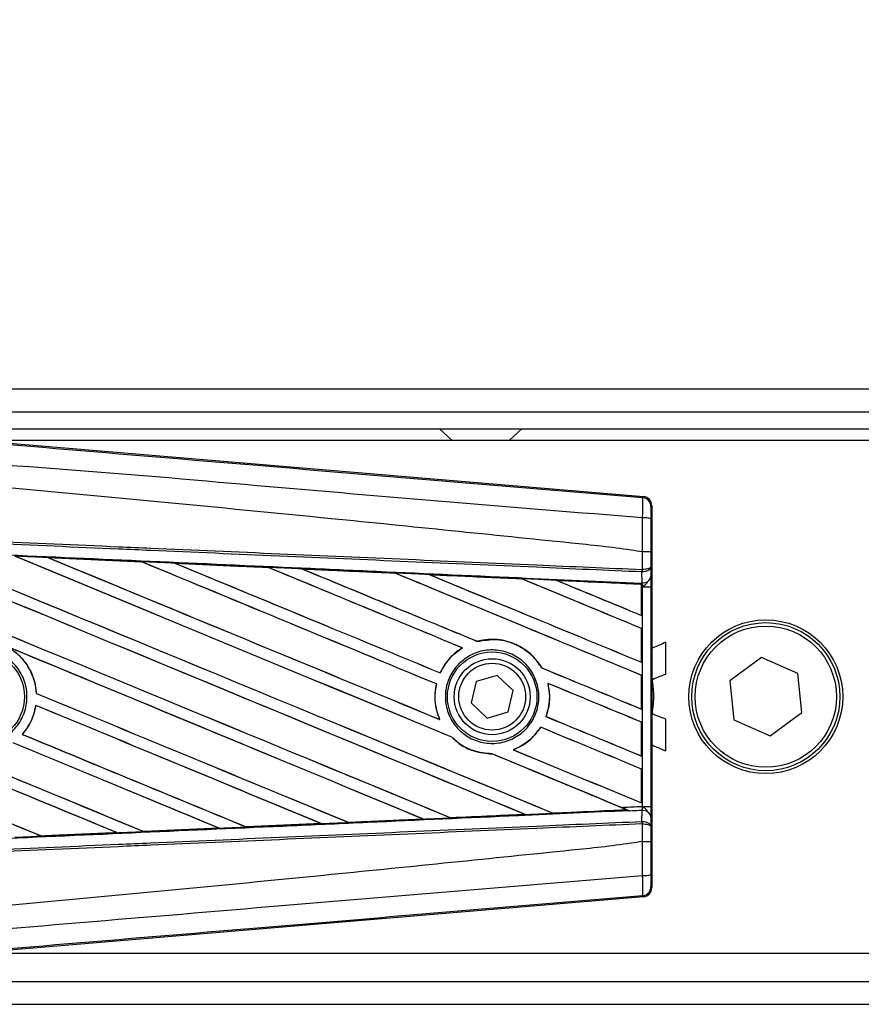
# Model space of a CAD drawing. Header units: millimetres. Extents: x 0 to 420, y 0 to 297.
# Tile 7 of 14: x 62.5 to 70.41, y 216.41 to 225.67. Entities that reach past the tile are written whole.
import ezdxf

# ---------------------------------------------------------------- set-up
doc = ezdxf.new("R2010")
doc.units = ezdxf.units.MM
doc.layers.add('QUOTE', color=174, linetype='Continuous')
doc.styles.add('SLDTEXTSTYLE3', font='TXT', dxfattribs={"width": 0.75})
doc.dimstyles.new('SLDDIMSTYLE0', dxfattribs={"dimtxt": 3, "dimasz": 3, "dimexe": 0, "dimexo": 0.0625, "dimgap": 0.75, "dimtad": 1, "dimlfac": 9.331308, "dimrnd": 1e-09, "dimzin": 12, "dimdsep": 46, "dimtxsty": 'SLDTEXTSTYLE3', "dimsah": 1, "dimcen": 0.09, "dimadec": 0, "dimazin": 3, "dimtfac": 1, "dimtdec": 3, "dimtofl": 0, "dimtmove": 0, "dimatfit": 3, "dimfxl": 0, "dimfrac": 2, "dimtolj": 1, "dimtzin": 12, "dimarcsym": 0})

# ---------------------------------------------------------------- blocks, each defined once
blk = doc.blocks.new('_D')
at = {"layer": 'QUOTE'}
for p, q in [((58.7951, 221.3018), (58.7951, 233.0106)), ((219.5443, 221.3018), (219.5443, 233.0106)), ((219.5443, 231.0106), (58.7951, 231.0106))]:
    blk.add_line(p, q, dxfattribs=at)
for points in [[(58.7951, 231.0106), (61.7951, 230.5106), (61.7951, 231.5106)], [(219.5443, 231.0106), (216.5443, 231.5106), (216.5443, 230.5106)]]:
    blk.add_solid(points, dxfattribs=at)
at = {"layer": 'QUOTE', "insert": (134.7364, 234.8778), "char_height": 3, "attachment_point": 1, "style": 'SLDTEXTSTYLE3'}
blk.add_mtext('1500', dxfattribs=at)

msp = doc.modelspace()

# ---------------------------------------------------------------- linework, layer by layer
at = {"color": 7, "linetype": 'Continuous', "lineweight": 25}
for p, q in [((216.0275, 222.1953), (58.7951, 222.1953)), ((61.7422, 221.981), (215.8616, 221.981)), ((61.9029, 221.8202), (215.7499, 221.8202)), ((66.4456, 221.8202), (66.5647, 221.7131)), ((67.1005, 221.7131), (67.2196, 221.8202)), ((62.0044, 221.7194), (68.3611, 221.1834)), ((70.5834, 221.7131), (62.0797, 221.7131)), ((68.3527, 221.1757), (68.3611, 221.1834)), ((68.4396, 221.098), (68.4312, 221.0903)), ((68.4396, 221.098), (68.4396, 217.5057)), ((62.7641, 220.6103), (63.6443, 220.5713)), ((62.7646, 220.6102), (62.7641, 220.6103)), ((62.7646, 220.6102), (62.7683, 220.6091)), ((68.3529, 220.6633), (68.353, 220.6633)), ((68.3529, 220.4981), (68.3529, 220.6633)), ((68.43, 220.6631), (68.43, 220.5203)), ((63.6443, 220.5713), (63.6448, 220.571)), ((63.6459, 220.5701), (63.6448, 220.571)), ((63.9583, 220.5571), (63.9575, 220.5574)), ((64.8358, 220.5178), (63.9583, 220.5571)), ((63.9583, 220.5571), (63.9619, 220.556)), ((64.8349, 220.5183), (64.8358, 220.5178)), ((64.8369, 220.5169), (64.8358, 220.5178)), ((68.43, 220.5203), (68.4307, 220.4329)), ((65.1531, 220.5036), (65.1518, 220.5041)), ((65.1531, 220.5036), (65.1567, 220.5026)), ((66.0282, 220.4635), (66.0272, 220.4643)), ((66.3492, 220.4498), (66.3526, 220.4488)), ((68.3476, 220.4753), (68.353, 220.4754)), ((68.3485, 220.3721), (68.3476, 220.4753)), ((68.3496, 220.4981), (68.3529, 220.4981)), ((67.2199, 220.4097), (67.2189, 220.4105)), ((68.3438, 220.3595), (67.5464, 220.3957)), ((67.5464, 220.3957), (67.5497, 220.3948)), ((68.3434, 220.3588), (68.3438, 220.3595)), ((68.3434, 220.3588), (68.3434, 220.0667)), ((68.3439, 220.3612), (68.3438, 220.3595)), ((68.3439, 220.3342), (68.3439, 220.3612)), ((68.3439, 220.066), (68.3439, 220.3342)), ((68.3541, 220.3338), (68.3439, 220.3342)), ((68.344, 220.369), (68.344, 220.3723)), ((68.344, 220.3723), (68.3485, 220.3721)), ((68.3541, 218.2699), (68.3541, 220.3338)), ((68.3541, 220.3338), (68.4311, 220.3338)), ((68.4311, 220.3338), (68.4311, 218.2699)), ((68.3434, 220.0667), (68.3439, 220.066)), ((68.3439, 219.9436), (68.3434, 219.9433)), ((68.3434, 219.9433), (68.3434, 219.626)), ((68.3439, 219.6253), (68.3439, 219.9436)), ((66.8021, 219.8217), (66.8014, 219.8225)), ((68.5729, 219.5145), (68.5729, 219.8137)), ((66.6585, 219.7611), (66.6601, 219.761)), ((68.3434, 219.626), (68.3439, 219.6253)), ((69.472, 219.6709), (69.1722, 219.452)), ((69.8115, 219.5208), (69.472, 219.6709)), ((66.4514, 219.5259), (66.4507, 219.5267)), ((66.9878, 219.5024), (66.7901, 219.4437)), ((67.1375, 219.3605), (66.9878, 219.5024)), ((67.4068, 219.5723), (67.4057, 219.5722)), ((68.3439, 219.5028), (68.3434, 219.5025)), ((68.3434, 219.5025), (68.3434, 219.1852)), ((68.3439, 219.1845), (68.3439, 219.5028)), ((69.8512, 219.1517), (69.8115, 219.5208)), ((66.415, 219.4214), (66.416, 219.4215)), ((66.7901, 219.4437), (66.742, 219.2432)), ((67.4637, 219.4274), (67.4649, 219.4264)), ((69.1722, 219.452), (69.2119, 219.0829)), ((62.6561, 219.3332), (62.6551, 219.3331)), ((67.0894, 219.1599), (67.1375, 219.3605)), ((62.6499, 219.2205), (62.6507, 219.2196)), ((66.742, 219.2432), (66.8917, 219.1013)), ((66.8917, 219.1013), (67.0894, 219.1599)), ((68.3434, 219.1852), (68.3439, 219.1845)), ((69.5515, 218.9327), (69.8512, 219.1517)), ((66.4473, 219.0868), (66.4458, 219.088)), ((67.4462, 219.1152), (67.4452, 219.1151)), ((68.3439, 219.0621), (68.3434, 219.0618)), ((68.3434, 219.0618), (68.3434, 218.7444)), ((68.3439, 218.7437), (68.3439, 219.0621)), ((68.5729, 218.791), (68.5729, 219.0902)), ((69.2119, 219.0829), (69.5515, 218.9327)), ((62.5239, 218.9471), (62.5227, 218.9471)), ((67.3957, 219.0149), (67.3963, 219.0141)), ((66.5595, 218.9206), (66.5609, 218.9206)), ((66.9386, 218.7638), (66.9396, 218.7629)), ((67.1398, 218.8011), (67.1379, 218.8013)), ((68.3434, 218.7444), (68.3439, 218.7437)), ((68.3439, 218.6213), (68.3434, 218.621)), ((68.3434, 218.621), (68.3434, 218.3036)), ((68.3439, 218.3029), (68.3439, 218.6213)), ((68.3434, 218.3036), (68.3439, 218.3029)), ((67.5111, 218.2064), (67.5103, 218.2071)), ((67.5111, 218.2064), (68.2054, 218.2379)), ((68.2028, 218.2385), (68.2054, 218.2379)), ((68.2333, 218.2265), (68.2264, 218.2294)), ((68.3476, 218.1284), (68.3485, 218.2316)), ((68.3541, 218.2699), (68.4311, 218.2699)), ((65.3331, 218.1077), (64.6277, 218.0762)), ((65.3291, 218.1088), (65.332, 218.1081)), ((65.332, 218.1081), (65.3331, 218.1077)), ((65.5886, 218.1196), (65.5877, 218.1204)), ((65.5897, 218.1191), (65.5886, 218.1196)), ((66.2922, 218.1505), (65.5897, 218.1191)), ((66.2876, 218.1519), (66.2904, 218.1512)), ((66.5499, 218.1629), (66.5491, 218.1637)), ((67.2455, 218.1951), (67.2482, 218.1945)), ((68.3476, 218.1284), (68.353, 218.1282)), ((68.3529, 218.1056), (68.3496, 218.1056)), ((68.3529, 217.9404), (68.3529, 218.1056)), ((68.4307, 218.1708), (68.43, 218.0834)), ((62.7034, 217.9908), (63.4133, 218.0223)), ((63.4103, 218.0231), (63.4133, 218.0223)), ((63.4133, 218.0223), (63.4138, 218.0222)), ((63.6653, 218.0336), (63.6644, 218.0344)), ((63.6653, 218.0336), (64.3729, 218.0651)), ((63.6657, 218.0334), (63.6653, 218.0336)), ((64.3737, 218.0649), (63.6657, 218.0334)), ((64.37, 218.0659), (64.3729, 218.0651)), ((64.3729, 218.0651), (64.3737, 218.0649)), ((64.627, 218.0765), (64.6262, 218.0773)), ((64.6277, 218.0762), (64.627, 218.0765)), ((68.43, 218.0834), (68.43, 217.9406)), ((62.7034, 217.9908), (62.7025, 217.9916)), ((62.7037, 217.9907), (62.7034, 217.9908)), ((68.353, 217.9404), (68.3529, 217.9404)), ((68.4312, 217.5134), (68.4396, 217.5057)), ((68.3611, 217.4202), (62.0044, 216.8843)), ((68.3611, 217.4202), (68.3527, 217.4279)), ((62.0797, 216.8906), (70.5834, 216.8906)), ((61.7422, 216.6227), (136.5977, 216.6227)), ((58.7951, 216.4084), (136.5977, 216.4084))]:
    msp.add_line(p, q, dxfattribs=at)
for centre, radius in [((69.5117, 219.3018), 0.7234), ((69.5117, 219.3018), 0.6966), ((69.5117, 219.3018), 0.6644), ((62.1173, 219.3018), 0.4262), ((66.9397, 219.3018), 0.4207), ((66.9397, 219.3018), 0.3572), ((66.9397, 219.3018), 0.3144)]:
    msp.add_circle(centre, radius, dxfattribs=at)
for centre, radius, start, end in [((68.3455, 221.0903), 0.0857, 0.00461, 85.17567), ((68.3708, 220.7847), 0.1993, 72.68242, 94.90681), ((68.1103, 220.5071), 0.2394, 352.38146, 357.85676), ((68.3562, 220.4477), 0.076, 264.18694, 348.74615), ((68.1157, 220.4859), 0.2375, 357.47222, 2.94403), ((68.3562, 218.156), 0.076, 11.25385, 95.81306), ((68.1103, 218.0966), 0.2394, 2.14324, 7.61854), ((68.1157, 218.1178), 0.2375, 357.05597, 2.52778), ((68.3708, 217.819), 0.1993, 265.09319, 287.31758), ((68.3455, 217.5134), 0.0857, 274.82433, 359.99539)]:
    msp.add_arc(centre, radius, start, end, dxfattribs=at)
for centre, major_axis, ratio, start_param, end_param in [((68.3539, 221.098), (0.0631, 0.058), 0.99993, 5.539882, 7.026488), ((59.019, 222.1477), (91.9265, -38.0801), 0.008062, 4.73054, 4.797762), ((59.019, 222.1477), (91.8729, -38.0579), 0.008062, 4.730592, 4.797783), ((59.019, 220.7384), (91.9265, -38.0801), 0.008062, 1.484469, 1.549716), ((59.019, 220.7384), (91.8729, -38.0579), 0.008062, 1.484474, 1.549688), ((59.019, 222.5885), (91.9265, -38.0801), 0.008062, 4.743502, 4.808268), ((59.019, 222.5885), (91.8729, -38.0579), 0.008062, 4.743562, 4.808285), ((59.019, 221.1791), (91.9265, -38.0801), 0.008062, 1.492001, 1.536762), ((59.019, 221.1791), (91.8729, -38.0579), 0.008062, 1.491968, 1.536725), ((59.019, 223.0293), (91.9265, -38.0801), 0.008062, 4.756481, 4.796624), ((59.019, 223.0293), (91.8729, -38.0579), 0.008062, 4.75655, 4.796655), ((59.019, 219.169), (91.8734, -4.0125), 0.017438, 1.521175, 1.530737), ((59.019, 221.6199), (91.9265, -38.0801), 0.008062, 1.493583, 1.523799), ((59.019, 221.6199), (91.8729, -38.0579), 0.008062, 1.493547, 1.523753), ((59.019, 223.47), (91.9265, -38.0801), 0.008062, 4.769477, 4.796669), ((59.019, 223.47), (91.8729, -38.0579), 0.008062, 4.769557, 4.796709), ((59.019, 219.169), (91.8734, -4.0125), 0.017438, 1.50819, 1.51773), ((59.019, 222.0607), (91.9265, -38.0801), 0.008062, 1.490919, 1.510827), ((59.019, 222.0607), (91.8729, -38.0579), 0.008062, 1.490887, 1.510768), ((59.019, 223.9108), (91.9265, -38.0801), 0.008062, 4.782492, 4.800496), ((59.019, 223.9108), (91.8729, -38.0579), 0.008062, 4.782585, 4.800539), ((59.019, 219.169), (91.8734, -4.0125), 0.017438, 1.495191, 1.504702), ((59.019, 222.5015), (91.9265, -38.0801), 0.008062, 1.472523, 1.497843), ((59.019, 222.5015), (91.8729, -38.0579), 0.008062, 1.472469, 1.497769), ((59.019, 224.3516), (91.9265, -38.0801), 0.008062, 4.795528, 4.817342), ((59.019, 224.3516), (91.8729, -38.0579), 0.008062, 4.795637, 4.817396), ((59.019, 219.169), (91.8734, -4.0125), 0.017438, 1.482175, 1.491649), ((59.019, 222.9423), (91.9265, -38.0801), 0.008062, 1.472523, 1.484847), ((59.019, 222.9423), (91.8729, -38.0579), 0.008062, 1.472469, 1.484754), ((59.019, 224.7924), (91.9265, -38.0801), 0.008062, 4.808585, 4.817342), ((59.019, 224.7924), (91.8729, -38.0579), 0.008062, 4.808716, 4.817396), ((59.019, 219.169), (91.8734, -4.0125), 0.017438, 1.469891, 1.478571), ((59.019, 220.8253), (91.8729, -38.0579), 0.008062, 4.715729, 4.766314), ((59.019, 220.8253), (91.9265, -38.0801), 0.008062, 4.715729, 4.766299), ((59.019, 220.2976), (91.9265, -38.0801), 0.008062, 1.494934, 1.53766), ((59.019, 220.2976), (91.8729, -38.0579), 0.008062, 1.494938, 1.537512), ((59.019, 218.9752), (91.9265, -38.0801), 0.008062, 1.52631, 1.567151), ((59.019, 218.9752), (91.8729, -38.0579), 0.008062, 1.52632, 1.567137), ((59.019, 223.9108), (91.9265, -38.0801), 0.008062, 4.807089, 4.817342), ((59.019, 223.9108), (91.8729, -38.0579), 0.008062, 4.807154, 4.817396), ((59.019, 222.0607), (91.9265, -38.0801), 0.008062, 1.472523, 1.482143), ((59.019, 222.0607), (91.8729, -38.0579), 0.008062, 1.472469, 1.482076), ((59.019, 221.7069), (91.9265, -38.0801), 0.008062, 4.755294, 4.787267), ((59.019, 221.7069), (91.8729, -38.0579), 0.008062, 4.755327, 4.787288), ((59.019, 220.3846), (91.9265, -38.0801), 0.008062, 4.722714, 4.755822), ((59.019, 220.3846), (91.8729, -38.0579), 0.008062, 4.722728, 4.755834), ((59.019, 219.8568), (91.9265, -38.0801), 0.008062, 1.505395, 1.534628), ((59.019, 219.8568), (91.8729, -38.0579), 0.008062, 1.505399, 1.534596), ((59.019, 223.47), (91.9265, -38.0801), 0.008062, 4.807519, 4.817342), ((59.019, 223.47), (91.8729, -38.0579), 0.008062, 4.807584, 4.817396), ((59.019, 221.2661), (91.9265, -38.0801), 0.008062, 4.753852, 4.77678), ((59.019, 221.2661), (91.8729, -38.0579), 0.008062, 4.753888, 4.776799), ((59.019, 221.6199), (91.9265, -38.0801), 0.008062, 1.472523, 1.482886), ((59.019, 221.6199), (91.8729, -38.0579), 0.008062, 1.472469, 1.482826), ((59.019, 219.416), (91.9265, -38.0801), 0.008062, 1.515853, 1.53695), ((59.019, 219.416), (91.8729, -38.0579), 0.008062, 1.515859, 1.536922), ((59.019, 221.1791), (91.9265, -38.0801), 0.008062, 1.474644, 1.487878), ((59.019, 221.1791), (91.8729, -38.0579), 0.008062, 1.474007, 1.487816), ((59.019, 223.0293), (91.9265, -38.0801), 0.008062, 4.804164, 4.817342), ((59.019, 223.0293), (91.8729, -38.0579), 0.008062, 4.804236, 4.817396), ((59.019, 219.4347), (91.8734, 4.0125), 0.017438, 4.804184, 4.811757), ((59.019, 221.1791), (91.9265, -38.0801), 0.008062, 1.473996, 1.474644), ((59.019, 219.4347), (91.8734, 4.0125), 0.017438, 4.772697, 4.780365), ((59.019, 219.4347), (91.8734, 4.0125), 0.017438, 4.783186, 4.790826), ((59.019, 219.4347), (91.8734, 4.0125), 0.017438, 4.793682, 4.80129), ((59.019, 219.4347), (91.8734, 4.0125), 0.017438, 4.751732, 4.759444), ((59.019, 219.4347), (91.8734, 4.0125), 0.017438, 4.762213, 4.769904), ((68.3539, 217.5057), (0.0631, -0.058), 0.99993, 5.539882, 7.026488)]:
    msp.add_ellipse(centre, major_axis=major_axis, ratio=ratio, start_param=start_param, end_param=end_param, dxfattribs=at)
for points, knots in [([(59.0365, 221.9571), (59.6699, 221.9037), (60.9367, 221.797), (62.8362, 221.6374), (65.3106, 221.4298), (67.1473, 221.2764), (68.3527, 221.1757)], [0, 0, 0, 0, 0.20362, 0.407241, 0.610948, 1, 1, 1, 1]), ([(68.3537, 220.9833), (67.1469, 221.0819), (65.3076, 221.2323), (62.8292, 221.456), (60.9245, 221.566), (59.6567, 221.7981), (59.0205, 221.7661), (59.0205, 221.7661)], [0, 0, 0, 0, 0.3887669, 0.5925279, 0.7962893, 0.9999993, 1, 1, 1, 1]), ([(68.3529, 220.6633), (68.3169, 220.6691), (68.0948, 220.7047), (67.12, 220.804), (65.1172, 221.0108), (62.2275, 221.2829), (60.0889, 221.4807), (59.019, 221.5797)], [0, 0, 0, 0, 0.011701, 0.072209, 0.314194, 0.656887, 1, 1, 1, 1]), ([(68.3537, 220.9833), (68.3544, 221.0069), (68.3556, 221.054), (68.356, 221.1138), (68.3554, 221.1565), (68.3541, 221.1738), (68.353, 221.1753), (68.3527, 221.1757)], [0, 0, 0, 0, 0.229688, 0.459597, 0.688779, 0.918089, 1, 1, 1, 1]), ([(68.4312, 221.0903), (68.4312, 221.0901), (68.431, 221.0892), (68.4307, 221.079), (68.4304, 221.0534), (68.4302, 221.0175), (68.4301, 220.9892), (68.4301, 220.975)], [0, 0, 0, 0, 0.082108, 0.311655, 0.540707, 0.77037, 1, 1, 1, 1]), ([(68.353, 220.6633), (68.3531, 220.6915), (68.3533, 220.7983), (68.3535, 220.9049), (68.3537, 220.9833)], [0, 0, 0, 0, 0.2638842, 1, 1, 1, 1]), ([(59.0195, 220.905), (59.6826, 220.876), (60.7492, 220.8295), (62.2189, 220.7654), (63.1262, 220.7259), (64.0336, 220.6863), (64.941, 220.6467), (66.1494, 220.5941), (67.2857, 220.5445), (68.0185, 220.5125), (68.3496, 220.4981)], [0, 0, 0, 0, 0.212819, 0.342375, 0.471932, 0.50432, 0.633999, 0.763656, 0.893213, 1, 1, 1, 1]), ([(68.4301, 220.975), (68.4301, 220.8985), (68.43, 220.7947), (68.43, 220.6905), (68.43, 220.6631)], [0, 0, 0, 0, 0.736574, 1, 1, 1, 1]), ([(68.3476, 220.4753), (68.0166, 220.4898), (67.2839, 220.5217), (66.1477, 220.5713), (64.9394, 220.624), (64.0321, 220.6635), (63.1248, 220.7031), (62.2175, 220.7427), (60.748, 220.8068), (59.6815, 220.8533), (59.0186, 220.8822)], [0, 0, 0, 0, 0.106787, 0.236344, 0.366001, 0.49568, 0.528068, 0.657625, 0.787181, 1, 1, 1, 1]), ([(59.0143, 220.7847), (59.1329, 220.7795), (59.7258, 220.7536), (60.7931, 220.7068), (62.2157, 220.644), (63.6375, 220.5809), (64.8213, 220.528), (66.0042, 220.4748), (67.1, 220.4254), (67.958, 220.3865), (68.344, 220.369)], [0, 0, 0, 0, 0.038064, 0.190322, 0.342581, 0.49484, 0.647098, 0.723226, 0.875485, 1, 1, 1, 1]), ([(62.7641, 220.6103), (62.7481, 220.6111), (62.668, 220.6146), (62.5646, 220.6192), (62.4772, 220.6231), (62.4539, 220.6241)], [0, 0, 0, 0, 0.1549567, 0.7747838, 1, 1, 1, 1]), ([(63.6448, 220.571), (63.6418, 220.5712), (63.3484, 220.5842), (63.055, 220.5973), (62.7646, 220.6102)], [0, 0, 0, 0, 0.010291, 1, 1, 1, 1]), ([(68.43, 220.6631), (68.4299, 220.6631), (68.4293, 220.6631), (68.4227, 220.6632), (68.4055, 220.6632), (68.3815, 220.6633), (68.3625, 220.6633), (68.353, 220.6633)], [0, 0, 0, 0, 0.071607, 0.306811, 0.537875, 0.768937, 1, 1, 1, 1]), ([(63.9575, 220.5574), (63.9415, 220.5581), (63.8614, 220.5616), (63.757, 220.5663), (63.6686, 220.5702), (63.6443, 220.5713)], [0, 0, 0, 0, 0.1534731, 0.767366, 1, 1, 1, 1]), ([(63.9575, 220.5574), (64.1308, 220.5496), (64.3716, 220.5389), (64.6641, 220.5259), (64.7833, 220.5206), (64.8349, 220.5183)], [0, 0, 0, 0, 0.592367, 0.823393, 1, 1, 1, 1]), ([(65.1518, 220.5041), (65.1358, 220.5048), (65.0557, 220.5084), (64.9501, 220.5131), (64.8605, 220.5171), (64.8349, 220.5183)], [0, 0, 0, 0, 0.15162, 0.758101, 1, 1, 1, 1]), ([(68.43, 220.5203), (68.43, 220.5202), (68.4299, 220.519), (68.4285, 220.5152), (68.4205, 220.5094), (68.403, 220.5037), (68.38, 220.4996), (68.362, 220.4986), (68.3529, 220.4981)], [0, 0, 0, 0, 0.005316, 0.1177, 0.350854, 0.570068, 0.78358, 1, 1, 1, 1]), ([(68.43, 220.5203), (68.43, 220.5202), (68.4299, 220.5176), (68.4285, 220.5101), (68.4206, 220.4983), (68.4031, 220.4867), (68.3801, 220.4784), (68.3621, 220.4764), (68.353, 220.4754)], [0, 0, 0, 0, 0.005316, 0.1177, 0.350854, 0.570068, 0.78358, 1, 1, 1, 1]), ([(65.1518, 220.5041), (65.2131, 220.5014), (65.353, 220.4951), (65.5745, 220.4852), (65.8045, 220.475), (65.9558, 220.4682), (66.0255, 220.4651)], [0, 0, 0, 0, 0.210383, 0.480144, 0.760626, 1, 1, 1, 1]), ([(66.0272, 220.4643), (65.94, 220.4683), (65.6487, 220.4814), (65.3573, 220.4945), (65.1531, 220.5036)], [0, 0, 0, 0, 0.2994906, 1, 1, 1, 1]), ([(66.3469, 220.4507), (66.3309, 220.4514), (66.2509, 220.455), (66.1438, 220.4598), (66.0526, 220.4639), (66.0255, 220.4651)], [0, 0, 0, 0, 0.149425, 0.747127, 1, 1, 1, 1]), ([(66.0255, 220.4651), (66.0261, 220.4648), (66.027, 220.4644), (66.0272, 220.4644), (66.0272, 220.4643)], [0, 0, 0, 0, 0.69763, 1, 1, 1, 1]), ([(66.3469, 220.4507), (66.4356, 220.4467), (66.6204, 220.4385), (66.9055, 220.4257), (67.1065, 220.4167), (67.2114, 220.412), (67.2161, 220.4118)], [0, 0, 0, 0, 0.306068, 0.637612, 0.983829, 1, 1, 1, 1]), ([(66.3492, 220.4498), (66.3489, 220.4499), (66.3484, 220.4501), (66.3473, 220.4506), (66.3469, 220.4507)], [0, 0, 0, 0, 0.675352, 1, 1, 1, 1]), ([(67.2189, 220.4105), (67.207, 220.4111), (66.9172, 220.4242), (66.6273, 220.4373), (66.3492, 220.4498)], [0, 0, 0, 0, 0.040966, 1, 1, 1, 1]), ([(68.4307, 220.4329), (68.4308, 220.4185), (68.431, 220.3918), (68.4311, 220.3548), (68.4311, 220.3364), (68.4311, 220.3338)], [0, 0, 0, 0, 0.497508, 0.927187, 1, 1, 1, 1]), ([(67.5427, 220.3971), (67.5267, 220.3979), (67.4468, 220.4014), (67.3379, 220.4063), (67.245, 220.4105), (67.2161, 220.4118)], [0, 0, 0, 0, 0.146921, 0.734606, 1, 1, 1, 1]), ([(67.2161, 220.4118), (67.217, 220.4114), (67.2184, 220.4108), (67.2188, 220.4106), (67.2189, 220.4105)], [0, 0, 0, 0, 0.569226, 1, 1, 1, 1]), ([(67.5427, 220.3971), (67.6438, 220.3926), (67.8602, 220.3829), (68.1272, 220.3709), (68.2931, 220.3635), (68.3439, 220.3612)], [0, 0, 0, 0, 0.3784171, 0.8098591, 1, 1, 1, 1]), ([(67.5464, 220.3957), (67.546, 220.3958), (67.5454, 220.3961), (67.5435, 220.3968), (67.5427, 220.3971)], [0, 0, 0, 0, 0.554809, 1, 1, 1, 1]), ([(68.3439, 220.3342), (68.3439, 220.3412), (68.3439, 220.3543), (68.344, 220.3665), (68.344, 220.3716), (68.344, 220.3723)], [0, 0, 0, 0, 0.497972, 0.924774, 1, 1, 1, 1]), ([(68.344, 220.369), (68.3439, 220.3667), (68.3439, 220.3635), (68.3439, 220.3617), (68.3439, 220.3612)], [0, 0, 0, 0, 0.7081808, 1, 1, 1, 1]), ([(68.3541, 220.3338), (68.354, 220.3348), (68.3535, 220.3419), (68.3519, 220.3563), (68.3497, 220.3666), (68.3485, 220.3721)], [0, 0, 0, 0, 0.071868, 0.498786, 1, 1, 1, 1]), ([(68.3541, 220.3338), (68.3542, 220.3339), (68.3606, 220.3389), (68.3764, 220.3517), (68.39, 220.3666), (68.3982, 220.3756)], [0, 0, 0, 0, 0.009942, 0.400181, 1, 1, 1, 1]), ([(62.3714, 219.7767), (62.4028, 219.7574), (62.4857, 219.7063), (62.5884, 219.5822), (62.6439, 219.4438), (62.6526, 219.3584), (62.6551, 219.3331)], [0, 0, 0, 0, 0.201287, 0.531219, 0.860982, 1, 1, 1, 1]), ([(67.4068, 219.5723), (67.3782, 219.6134), (67.3151, 219.7043), (67.1691, 219.8007), (66.9919, 219.8488), (66.8655, 219.8393), (66.8042, 219.8233), (66.8014, 219.8225)], [0, 0, 0, 0, 0.212491, 0.469957, 0.72846, 0.987664, 1, 1, 1, 1]), ([(66.8021, 219.8217), (66.8621, 219.8316), (66.9824, 219.8513), (67.1615, 219.8025), (67.3108, 219.7077), (67.3758, 219.615), (67.4057, 219.5722)], [0, 0, 0, 0, 0.258616, 0.518255, 0.777866, 1, 1, 1, 1]), ([(68.5729, 219.8137), (68.5317, 219.7961), (68.4873, 219.777), (68.4429, 219.7577), (68.4396, 219.7563)], [0, 0, 0, 0, 0.926298, 1, 1, 1, 1]), ([(61.8003, 219.6217), (61.8398, 219.6538), (61.9188, 219.718), (62.0691, 219.7576), (62.2223, 219.7484), (62.3644, 219.6882), (62.4783, 219.5845), (62.5515, 219.4489), (62.5757, 219.2968), (62.5482, 219.1453), (62.4721, 219.0115), (62.3561, 218.9103), (62.213, 218.8533), (62.0591, 218.8468), (61.9117, 218.8916), (61.7874, 218.9828), (61.7004, 219.1099), (61.6602, 219.2587), (61.6721, 219.4118), (61.7247, 219.5368), (61.7793, 219.5981), (61.8003, 219.6217)], [0, 0, 0, 0, 0.053701, 0.107401, 0.161118, 0.214849, 0.268575, 0.322276, 0.375942, 0.429583, 0.483224, 0.536891, 0.590592, 0.644318, 0.698049, 0.751765, 0.805459, 0.859132, 0.91279, 0.966445, 1, 1, 1, 1]), ([(62.6561, 219.3332), (62.6552, 219.3445), (62.6496, 219.416), (62.61, 219.5445), (62.5115, 219.6852), (62.4221, 219.7452), (62.383, 219.7714)], [0, 0, 0, 0, 0.063345, 0.400734, 0.738191, 1, 1, 1, 1]), ([(66.6585, 219.7611), (66.6535, 219.7579), (66.6161, 219.7344), (66.5352, 219.6673), (66.477, 219.5836), (66.4512, 219.5278), (66.4507, 219.5267)], [0, 0, 0, 0, 0.056659, 0.418606, 0.988574, 1, 1, 1, 1]), ([(66.4514, 219.5259), (66.4813, 219.5786), (66.5344, 219.6723), (66.6218, 219.734), (66.6601, 219.761)], [0, 0, 0, 0, 0.562837, 1, 1, 1, 1]), ([(66.626, 219.6104), (66.6643, 219.6423), (66.7408, 219.706), (66.8873, 219.7464), (67.0373, 219.7391), (67.177, 219.6815), (67.2895, 219.581), (67.3622, 219.449), (67.387, 219.3007), (67.3615, 219.1529), (67.2888, 219.0219), (67.1768, 218.9221), (67.0379, 218.8648), (66.8874, 218.8568), (66.7426, 218.8991), (66.62, 218.9873), (66.5338, 219.1109), (66.4934, 219.256), (66.5036, 219.4054), (66.5537, 219.5273), (66.606, 219.5874), (66.626, 219.6104)], [0, 0, 0, 0, 0.053804, 0.107603, 0.161518, 0.215501, 0.269422, 0.323168, 0.376705, 0.430101, 0.483493, 0.537022, 0.590757, 0.644669, 0.698652, 0.752575, 0.806342, 0.859929, 0.913385, 0.966805, 1, 1, 1, 1]), ([(68.4451, 219.4642), (68.4686, 219.4741), (68.5108, 219.492), (68.5538, 219.5076), (68.5729, 219.5145)], [0, 0, 0, 0, 0.5562157, 1, 1, 1, 1]), ([(66.415, 219.4214), (66.4109, 219.3996), (66.3958, 219.3187), (66.4034, 219.2022), (66.4351, 219.1169), (66.4458, 219.088)], [0, 0, 0, 0, 0.196069, 0.727723, 1, 1, 1, 1]), ([(66.4473, 219.0868), (66.4281, 219.1437), (66.3912, 219.2529), (66.408, 219.3669), (66.416, 219.4215)], [0, 0, 0, 0, 0.520389, 1, 1, 1, 1]), ([(67.4637, 219.4274), (67.4727, 219.3681), (67.4888, 219.2622), (67.4585, 219.16), (67.4452, 219.1151)], [0, 0, 0, 0, 0.561023, 1, 1, 1, 1]), ([(67.4462, 219.1152), (67.4543, 219.1406), (67.4806, 219.2235), (67.4842, 219.3317), (67.4686, 219.4086), (67.4649, 219.4264)], [0, 0, 0, 0, 0.2539841, 0.8264322, 1, 1, 1, 1]), ([(68.4451, 219.1392), (68.4527, 219.2003), (68.4661, 219.3088), (68.4515, 219.417), (68.4451, 219.4642)], [0, 0, 0, 0, 0.5634077, 1, 1, 1, 1]), ([(62.6499, 219.2205), (62.6356, 219.1615), (62.6113, 219.0614), (62.5485, 218.9804), (62.5227, 218.9471)], [0, 0, 0, 0, 0.588672, 1, 1, 1, 1]), ([(62.5239, 218.9471), (62.5422, 218.9703), (62.5979, 219.0409), (62.6363, 219.1379), (62.6487, 219.2085), (62.6507, 219.2196)], [0, 0, 0, 0, 0.29149, 0.888101, 1, 1, 1, 1]), ([(68.5729, 219.0902), (68.5489, 219.0991), (68.5061, 219.1149), (68.4637, 219.1318), (68.4451, 219.1392)], [0, 0, 0, 0, 0.561849, 1, 1, 1, 1]), ([(67.3957, 219.0149), (67.3589, 218.9664), (67.2894, 218.8749), (67.1864, 218.8249), (67.1379, 218.8013)], [0, 0, 0, 0, 0.529542, 1, 1, 1, 1]), ([(67.1398, 218.8011), (67.1904, 218.8261), (67.2928, 218.8766), (67.3616, 218.968), (67.3963, 219.0141)], [0, 0, 0, 0, 0.4947316, 1, 1, 1, 1]), ([(66.5595, 218.9206), (66.5758, 218.9057), (66.6362, 218.8498), (66.7633, 218.78), (66.8816, 218.7685), (66.9396, 218.7629)], [0, 0, 0, 0, 0.157382, 0.586829, 1, 1, 1, 1]), ([(66.9386, 218.7638), (66.8784, 218.77), (66.7577, 218.7823), (66.6326, 218.8539), (66.5747, 218.9078), (66.5609, 218.9206)], [0, 0, 0, 0, 0.431457, 0.865462, 1, 1, 1, 1]), ([(68.4396, 218.8484), (68.4512, 218.8433), (68.4955, 218.8238), (68.5401, 218.805), (68.5729, 218.791)], [0, 0, 0, 0, 0.261919, 1, 1, 1, 1]), ([(68.2264, 218.2294), (67.8796, 218.2136), (67.0607, 218.1765), (66.0042, 218.1288), (64.8213, 218.0757), (63.6375, 218.0228), (62.2157, 217.9597), (60.7931, 217.8969), (59.7258, 217.8501), (59.1329, 217.8242), (59.0143, 217.819)], [0, 0, 0, 0, 0.1133009, 0.26751, 0.3446127, 0.4988218, 0.6530308, 0.8072398, 0.9614489, 1, 1, 1, 1]), ([(67.2508, 218.1935), (67.2668, 218.1942), (67.3468, 218.1978), (67.4344, 218.2017), (67.506, 218.2049), (67.5136, 218.2052)], [0, 0, 0, 0, 0.182548, 0.912741, 1, 1, 1, 1]), ([(67.5136, 218.2052), (67.5128, 218.2056), (67.5115, 218.2062), (67.5112, 218.2063), (67.5111, 218.2064)], [0, 0, 0, 0, 0.576987, 1, 1, 1, 1]), ([(68.2092, 218.2364), (68.1262, 218.2327), (67.8944, 218.2223), (67.6625, 218.2119), (67.5136, 218.2052)], [0, 0, 0, 0, 0.357976, 1, 1, 1, 1]), ([(68.1499, 218.261), (68.2062, 218.2635), (68.2742, 218.2664), (68.3423, 218.2694), (68.3541, 218.2699)], [0, 0, 0, 0, 0.826564, 1, 1, 1, 1]), ([(68.2333, 218.2265), (68.2151, 218.2341), (68.1874, 218.2454), (68.1594, 218.2571), (68.1499, 218.261)], [0, 0, 0, 0, 0.660873, 1, 1, 1, 1]), ([(68.2054, 218.2379), (68.2057, 218.2378), (68.2063, 218.2376), (68.2082, 218.2368), (68.2092, 218.2364)], [0, 0, 0, 0, 0.517453, 1, 1, 1, 1]), ([(68.2092, 218.2364), (68.2121, 218.2352), (68.2172, 218.2331), (68.2236, 218.2305), (68.2264, 218.2294)], [0, 0, 0, 0, 0.567056, 1, 1, 1, 1]), ([(68.3485, 218.2316), (68.3397, 218.2312), (68.3013, 218.2295), (68.2629, 218.2278), (68.2333, 218.2265)], [0, 0, 0, 0, 0.231001, 1, 1, 1, 1]), ([(68.3485, 218.2316), (68.3487, 218.2323), (68.35, 218.2374), (68.352, 218.2487), (68.3535, 218.2617), (68.354, 218.2688), (68.3541, 218.2699)], [0, 0, 0, 0, 0.077107, 0.505318, 0.921523, 1, 1, 1, 1]), ([(68.3982, 218.2281), (68.39, 218.2371), (68.3764, 218.252), (68.3606, 218.2647), (68.3542, 218.2698), (68.3541, 218.2699)], [0, 0, 0, 0, 0.599819, 0.990058, 1, 1, 1, 1]), ([(68.4311, 218.2699), (68.4311, 218.2516), (68.4311, 218.2177), (68.4309, 218.186), (68.4308, 218.1728), (68.4307, 218.1708)], [0, 0, 0, 0, 0.497712, 0.923778, 1, 1, 1, 1]), ([(59.0186, 217.7215), (59.6815, 217.7504), (60.748, 217.7969), (62.2175, 217.861), (63.1248, 217.9006), (64.0321, 217.9401), (64.9394, 217.9797), (66.1477, 218.0324), (67.2839, 218.082), (68.0166, 218.1139), (68.3476, 218.1284)], [0, 0, 0, 0, 0.212819, 0.342375, 0.471932, 0.50432, 0.633999, 0.763656, 0.893212, 1, 1, 1, 1]), ([(68.3496, 218.1056), (68.0185, 218.0911), (67.2857, 218.0592), (66.1494, 218.0096), (64.941, 217.9569), (64.0336, 217.9174), (63.1262, 217.8778), (62.2189, 217.8382), (60.7492, 217.7742), (59.6826, 217.7276), (59.0195, 217.6987)], [0, 0, 0, 0, 0.106788, 0.236344, 0.366001, 0.49568, 0.528068, 0.657625, 0.787181, 1, 1, 1, 1]), ([(64.627, 218.0765), (64.77, 218.0829), (65.005, 218.0934), (65.24, 218.104), (65.332, 218.1081)], [0, 0, 0, 0, 0.608399, 1, 1, 1, 1]), ([(65.3331, 218.1077), (65.3491, 218.1084), (65.4347, 218.1122), (65.5202, 218.116), (65.5897, 218.1191)], [0, 0, 0, 0, 0.187241, 1, 1, 1, 1]), ([(65.5886, 218.1196), (65.6475, 218.1223), (65.8815, 218.1328), (66.1154, 218.1433), (66.2904, 218.1512)], [0, 0, 0, 0, 0.252037, 1, 1, 1, 1]), ([(66.2904, 218.1512), (66.2906, 218.1511), (66.291, 218.151), (66.2919, 218.1506), (66.2922, 218.1505)], [0, 0, 0, 0, 0.748666, 1, 1, 1, 1]), ([(66.2922, 218.1505), (66.3082, 218.1512), (66.3947, 218.1551), (66.4811, 218.159), (66.5516, 218.1621)], [0, 0, 0, 0, 0.18503, 1, 1, 1, 1]), ([(66.5499, 218.1629), (66.7611, 218.1724), (66.9939, 218.183), (67.2266, 218.1935), (67.2482, 218.1945)], [0, 0, 0, 0, 0.9070225, 1, 1, 1, 1]), ([(66.5516, 218.1621), (66.551, 218.1624), (66.5501, 218.1628), (66.55, 218.1629), (66.5499, 218.1629)], [0, 0, 0, 0, 0.69735, 1, 1, 1, 1]), ([(67.2508, 218.1935), (67.1461, 218.1888), (66.9131, 218.1783), (66.68, 218.1679), (66.5516, 218.1621)], [0, 0, 0, 0, 0.449213, 1, 1, 1, 1]), ([(67.2482, 218.1945), (67.2485, 218.1944), (67.2489, 218.1942), (67.2503, 218.1937), (67.2508, 218.1935)], [0, 0, 0, 0, 0.615701, 1, 1, 1, 1]), ([(68.3529, 218.1056), (68.362, 218.1051), (68.38, 218.1041), (68.403, 218.1), (68.4205, 218.0943), (68.4285, 218.0885), (68.4299, 218.0847), (68.43, 218.0835), (68.43, 218.0834)], [0, 0, 0, 0, 0.2164201, 0.4299321, 0.6491465, 0.8823001, 0.9946844, 1, 1, 1, 1]), ([(68.353, 218.1282), (68.3621, 218.1273), (68.3801, 218.1253), (68.4031, 218.1169), (68.4206, 218.1054), (68.4285, 218.0936), (68.4299, 218.0861), (68.43, 218.0835), (68.43, 218.0834)], [0, 0, 0, 0, 0.21642, 0.429932, 0.649146, 0.8823, 0.994684, 1, 1, 1, 1]), ([(63.4138, 218.0222), (63.2202, 218.0136), (62.9835, 218.0031), (62.7468, 217.9926), (62.7037, 217.9907)], [0, 0, 0, 0, 0.817852, 1, 1, 1, 1]), ([(63.4138, 218.0222), (63.4298, 218.0229), (63.5138, 218.0266), (63.5978, 218.0303), (63.6657, 218.0334)], [0, 0, 0, 0, 0.190783, 1, 1, 1, 1]), ([(64.3737, 218.0649), (64.3897, 218.0656), (64.4726, 218.0693), (64.5573, 218.073), (64.6259, 218.0761), (64.6277, 218.0762)], [0, 0, 0, 0, 0.189164, 0.978774, 1, 1, 1, 1]), ([(68.3529, 217.9404), (68.3169, 217.9346), (68.0948, 217.8989), (67.12, 217.7997), (65.1172, 217.5929), (62.2275, 217.3208), (60.0889, 217.123), (59.019, 217.024)], [0, 0, 0, 0, 0.011701, 0.072209, 0.314194, 0.656887, 1, 1, 1, 1]), ([(62.4534, 217.9796), (62.4694, 217.9803), (62.5528, 217.984), (62.6363, 217.9877), (62.7037, 217.9907)], [0, 0, 0, 0, 0.192083, 1, 1, 1, 1]), ([(68.353, 217.9404), (68.3625, 217.9404), (68.3815, 217.9404), (68.4055, 217.9405), (68.4227, 217.9405), (68.4293, 217.9406), (68.4299, 217.9406), (68.43, 217.9406)], [0, 0, 0, 0, 0.231063, 0.462125, 0.693189, 0.928393, 1, 1, 1, 1]), ([(68.3537, 217.6204), (68.3535, 217.6988), (68.3533, 217.8054), (68.3531, 217.9122), (68.353, 217.9404)], [0, 0, 0, 0, 0.7361158, 1, 1, 1, 1]), ([(68.43, 217.9406), (68.43, 217.9132), (68.43, 217.809), (68.4301, 217.7052), (68.4301, 217.6287)], [0, 0, 0, 0, 0.263426, 1, 1, 1, 1]), ([(59.0205, 216.8376), (59.0205, 216.8376), (59.6553, 216.8908), (60.9251, 216.9982), (62.829, 217.158), (65.3077, 217.366), (67.147, 217.5196), (68.3537, 217.6204)], [0, 0, 0, 0, 0.000001, 0.203711, 0.407472, 0.611233, 1, 1, 1, 1]), ([(68.3527, 217.4279), (68.3535, 217.4306), (68.355, 217.4359), (68.356, 217.4734), (68.3558, 217.5281), (68.3549, 217.5809), (68.354, 217.6124), (68.3537, 217.6204)], [0, 0, 0, 0, 0.23109, 0.462669, 0.693032, 0.922273, 1, 1, 1, 1]), ([(68.4301, 217.6287), (68.4301, 217.6239), (68.4301, 217.6049), (68.4303, 217.5732), (68.4305, 217.5404), (68.4308, 217.518), (68.4311, 217.5149), (68.4312, 217.5134)], [0, 0, 0, 0, 0.077747, 0.3068364, 0.5369565, 0.7685092, 1, 1, 1, 1]), ([(68.3527, 217.4279), (67.1473, 217.3273), (65.3109, 217.1739), (62.8365, 216.9663), (60.9369, 216.8067), (59.6699, 216.6999), (59.0365, 216.6466)], [0, 0, 0, 0, 0.3890527, 0.5926729, 0.7963808, 1, 1, 1, 1])]:
    msp.add_open_spline(points, degree=3, knots=knots, dxfattribs=at)

# ---------------------------------------------------------------- dimensions: what is measured, and where the dimension line sits
at = {"layer": 'QUOTE'}
dim = msp.add_linear_dim(base=(58.7951, 231.0106), p1=(219.5443, 219.3018), p2=(58.7951, 219.3018), dimstyle='SLDDIMSTYLE0', dxfattribs=at)
dim.commit()
dim.dimension.update_dxf_attribs({"geometry": '_D', "text_midpoint": (139.1697, 231.0106), "dimtype": 160})

doc.saveas('drawing.dxf')
